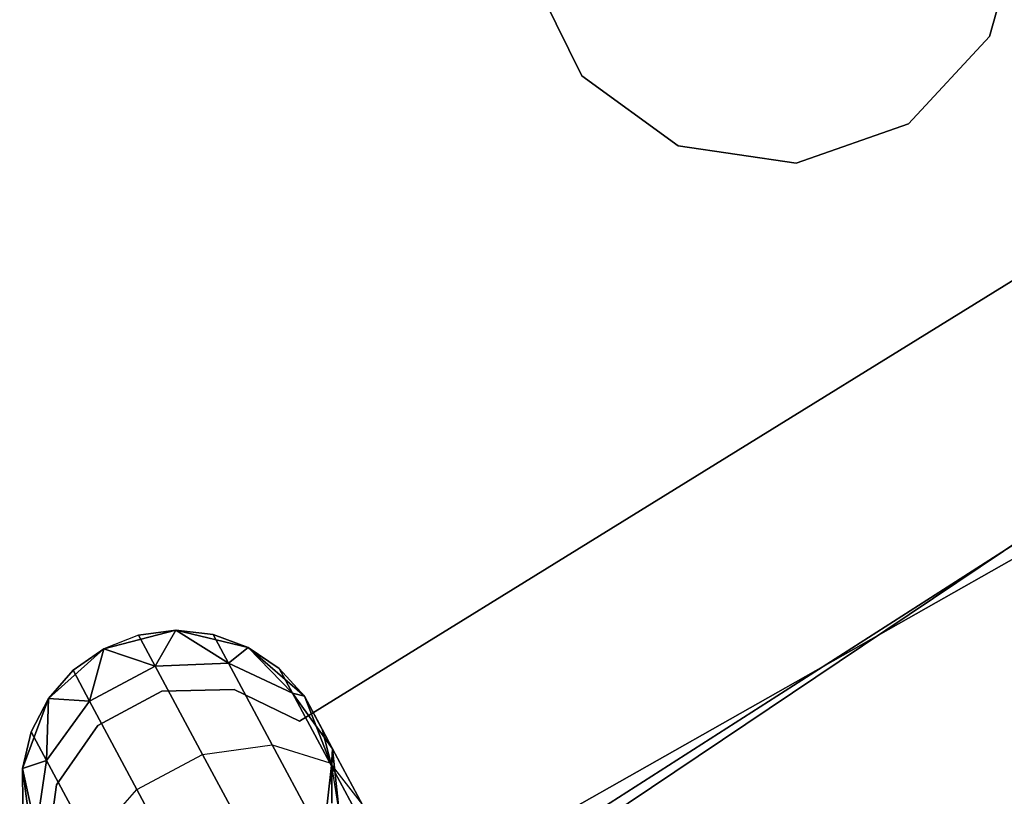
# Model space of a CAD drawing. Extents: x -91 to 91, y -91 to 262.
# Tile 193 of 256: x 27.57 to 33.9, y -53.34 to -48.34. Entities that reach past the tile are written whole.
import ezdxf

# ---------------------------------------------------------------- set-up
doc = ezdxf.new("R2010")
doc.units = 0
doc.header["$LTSCALE"] = 25.4
doc.layers.get('0').update_dxf_attribs({"linetype": 'CONTINUOUS'})

# ---------------------------------------------------------------- blocks, each defined once
blk = doc.blocks.new('ETE0_STL_1')
at = {"color": 0}
for p, q in [((33.8086, -48.4499, 158.5), (34.0102, -47.7111, 158.5)), ((34.0102, -47.7111, 159.5), (33.8086, -48.4499, 159.5)), ((34.0102, -47.7111, 159.5), (33.8086, -48.4499, 159.5)), ((33.8086, -48.4499, 158.5), (34.0102, -47.7111, 158.5)), ((30.8482, -48.016, 158.5), (31.1872, -48.7027, 158.5)), ((31.1872, -48.7027, 159.5), (30.8482, -48.016, 159.5)), ((31.1872, -48.7027, 159.5), (30.8482, -48.016, 159.5)), ((30.8482, -48.016, 158.5), (31.1872, -48.7027, 158.5)), ((33.2868, -49.0104, 158.5), (33.8086, -48.4499, 158.5)), ((33.8086, -48.4499, 159.5), (33.2868, -49.0104, 159.5)), ((33.8086, -48.4499, 159.5), (33.2868, -49.0104, 159.5)), ((33.2868, -49.0104, 158.5), (33.8086, -48.4499, 158.5)), ((33.8086, -48.4499, 159.5), (33.8086, -48.4499, 158.5)), ((33.8086, -48.4499, 159.5), (33.8086, -48.4499, 158.5)), ((31.1872, -48.7027, 158.5), (31.8065, -49.1531, 158.5)), ((31.8065, -49.1531, 159.5), (31.1872, -48.7027, 159.5)), ((31.1872, -48.7027, 159.5), (31.1872, -48.7027, 158.5)), ((31.1872, -48.7027, 159.5), (31.1872, -48.7027, 158.5)), ((31.8065, -49.1531, 159.5), (31.1872, -48.7027, 159.5)), ((31.1872, -48.7027, 158.5), (31.8065, -49.1531, 158.5)), ((32.5642, -49.2642, 158.5), (33.2868, -49.0104, 158.5)), ((33.2868, -49.0104, 159.5), (32.5642, -49.2642, 159.5)), ((33.2868, -49.0104, 159.5), (32.5642, -49.2642, 159.5)), ((32.5642, -49.2642, 158.5), (33.2868, -49.0104, 158.5)), ((33.2868, -49.0104, 159.5), (33.2868, -49.0104, 158.5)), ((33.2868, -49.0104, 159.5), (33.2868, -49.0104, 158.5)), ((31.1315, -53.6174, 159.5), (37.8636, -49.0953, 159.5)), ((37.8636, -49.0953, 169), (31.1315, -53.6174, 169)), ((37.8636, -49.0953, 169), (31.1315, -53.6174, 169)), ((31.1315, -53.6174, 159.5), (37.8636, -49.0953, 159.5)), ((31.8065, -49.1531, 158.5), (32.5642, -49.2642, 158.5)), ((32.5642, -49.2642, 159.5), (31.8065, -49.1531, 159.5)), ((31.8065, -49.1531, 158.5), (31.8065, -49.1531, 159.5)), ((32.5642, -49.2642, 159.5), (31.8065, -49.1531, 159.5)), ((31.8065, -49.1531, 158.5), (32.5642, -49.2642, 158.5)), ((31.8065, -49.1531, 158.5), (31.8065, -49.1531, 159.5)), ((32.5642, -49.2642, 159.5), (32.5642, -49.2642, 158.5)), ((32.5642, -49.2642, 159.5), (32.5642, -49.2642, 158.5)), ((34.1384, -49.9073, 164.5076), (29.3722, -52.853, 164.5076)), ((29.3722, -52.853, 162.5076), (34.1384, -49.9073, 162.5076)), ((29.3722, -52.853, 162.5076), (34.1384, -49.9073, 162.5076)), ((34.1384, -49.9073, 164.5076), (29.3722, -52.853, 164.5076)), ((36.7773, -49.9143, 330.5076), (29.9475, -54.2876, 330.5076)), ((29.9475, -54.2876, 321.0076), (36.7773, -49.9143, 321.0076)), ((29.9475, -54.2876, 321.0076), (36.7773, -49.9143, 321.0076)), ((36.7773, -49.9143, 330.5076), (29.9475, -54.2876, 330.5076)), ((26.9473, -55.7821, 327.5076), (33.9978, -51.7876, 327.5076)), ((33.9978, -51.7876, 328.5076), (26.9473, -55.7821, 328.5076)), ((26.9473, -55.7821, 327.5076), (33.9978, -51.7876, 327.5076)), ((33.9978, -51.7876, 328.5076), (26.9473, -55.7821, 328.5076)), ((28.5764, -52.2689, 327.5076), (28.1127, -52.3875, 327.5076)), ((28.1127, -52.3875, 163.5076), (28.5764, -52.2689, 163.5076)), ((28.5764, -52.2689, 327.5076), (28.1127, -52.3875, 327.5076)), ((28.1127, -52.3875, 163.5076), (28.5764, -52.2689, 163.5076)), ((28.5764, -52.2689, 322.0076), (28.3374, -52.3001, 322.0076)), ((28.3374, -52.3001, 322.0076), (28.5764, -52.2689, 327.5076)), ((28.3374, -52.3001, 322.0076), (28.5764, -52.2689, 327.5076)), ((28.5764, -52.2689, 322.0076), (28.3374, -52.3001, 322.0076)), ((28.5764, -52.2689, 168.0076), (28.3374, -52.3001, 168.0076)), ((28.3374, -52.3001, 168.0076), (28.5764, -52.2689, 163.5076)), ((28.3374, -52.3001, 168.0076), (28.5764, -52.2689, 163.5076)), ((28.5764, -52.2689, 168.0076), (28.3374, -52.3001, 168.0076)), ((28.5764, -52.2689, 322.0076), (28.4443, -52.4993, 320.8707)), ((28.5764, -52.2689, 322.0076), (28.4443, -52.4993, 320.8707)), ((28.4443, -52.4993, 169.1445), (28.5764, -52.2689, 168.0076)), ((28.4443, -52.4993, 169.1445), (28.5764, -52.2689, 168.0076)), ((29.0422, -52.3792, 327.5076), (28.5764, -52.2689, 327.5076)), ((28.5764, -52.2689, 163.5076), (29.0422, -52.3792, 163.5076)), ((28.816, -52.2958, 322.0076), (28.5764, -52.2689, 327.5076)), ((29.0422, -52.3792, 327.5076), (28.5764, -52.2689, 327.5076)), ((28.816, -52.2958, 322.0076), (28.5764, -52.2689, 322.0076)), ((28.5764, -52.2689, 322.0076), (28.5764, -52.2689, 327.5076)), ((28.816, -52.2958, 322.0076), (28.5764, -52.2689, 327.5076)), ((28.5764, -52.2689, 322.0076), (28.5764, -52.2689, 327.5076)), ((28.5764, -52.2689, 322.0076), (28.9149, -52.4801, 320.9558)), ((28.816, -52.2958, 322.0076), (28.5764, -52.2689, 322.0076)), ((28.5764, -52.2689, 322.0076), (28.9149, -52.4801, 320.9558)), ((28.9149, -52.4801, 169.0594), (28.5764, -52.2689, 168.0076)), ((28.9149, -52.4801, 169.0594), (28.5764, -52.2689, 168.0076)), ((28.816, -52.2958, 168.0076), (28.5764, -52.2689, 168.0076)), ((28.5764, -52.2689, 163.5076), (28.816, -52.2958, 168.0076)), ((28.5764, -52.2689, 163.5076), (29.0422, -52.3792, 163.5076)), ((28.5764, -52.2689, 168.0076), (28.5764, -52.2689, 163.5076)), ((28.5764, -52.2689, 168.0076), (28.5764, -52.2689, 163.5076)), ((28.816, -52.2958, 168.0076), (28.5764, -52.2689, 168.0076)), ((28.5764, -52.2689, 163.5076), (28.816, -52.2958, 168.0076)), ((28.3374, -52.3001, 322.0076), (28.1127, -52.3875, 327.5076)), ((28.3374, -52.3001, 322.0076), (28.1127, -52.3875, 327.5076)), ((28.3374, -52.3001, 322.0076), (28.1127, -52.3875, 322.0076)), ((28.3374, -52.3001, 322.0076), (28.1127, -52.3875, 322.0076)), ((28.3374, -52.3001, 168.0076), (28.1127, -52.3875, 168.0076)), ((28.3374, -52.3001, 168.0076), (28.1127, -52.3875, 168.0076)), ((28.3374, -52.3001, 168.0076), (28.1127, -52.3875, 163.5076)), ((28.3374, -52.3001, 168.0076), (28.1127, -52.3875, 163.5076)), ((28.3374, -52.3001, 322.0076), (28.4443, -52.4993, 320.8707)), ((28.3374, -52.3001, 322.0076), (28.4443, -52.4993, 320.8707)), ((28.4443, -52.4993, 169.1445), (28.3374, -52.3001, 168.0076)), ((28.4443, -52.4993, 169.1445), (28.3374, -52.3001, 168.0076)), ((29.0422, -52.3792, 322.0076), (28.816, -52.2958, 322.0076)), ((28.816, -52.2958, 322.0076), (29.0422, -52.3792, 327.5076)), ((28.816, -52.2958, 322.0076), (29.0422, -52.3792, 327.5076)), ((28.816, -52.2958, 322.0076), (28.9149, -52.4801, 320.9558)), ((28.816, -52.2958, 322.0076), (28.9149, -52.4801, 320.9558)), ((29.0422, -52.3792, 322.0076), (28.816, -52.2958, 322.0076)), ((28.9149, -52.4801, 169.0594), (28.816, -52.2958, 168.0076)), ((28.9149, -52.4801, 169.0594), (28.816, -52.2958, 168.0076)), ((29.0422, -52.3792, 168.0076), (28.816, -52.2958, 168.0076)), ((28.816, -52.2958, 168.0076), (29.0422, -52.3792, 163.5076)), ((28.816, -52.2958, 168.0076), (29.0422, -52.3792, 163.5076)), ((29.0422, -52.3792, 168.0076), (28.816, -52.2958, 168.0076)), ((28.1127, -52.3875, 327.5076), (27.7573, -52.7081, 327.5076)), ((27.7573, -52.7081, 163.5076), (28.1127, -52.3875, 163.5076)), ((28.1127, -52.3875, 327.5076), (27.7573, -52.7081, 327.5076)), ((27.7573, -52.7081, 163.5076), (28.1127, -52.3875, 163.5076)), ((28.1127, -52.3875, 327.5076), (27.9156, -52.5263, 322.0076)), ((28.1127, -52.3875, 322.0076), (27.9156, -52.5263, 322.0076)), ((28.1127, -52.3875, 327.5076), (27.9156, -52.5263, 322.0076)), ((28.1127, -52.3875, 322.0076), (27.9156, -52.5263, 322.0076)), ((28.1127, -52.3875, 168.0076), (27.9156, -52.5263, 168.0076)), ((27.9156, -52.5263, 168.0076), (28.1127, -52.3875, 163.5076)), ((28.1127, -52.3875, 168.0076), (27.9156, -52.5263, 168.0076)), ((27.9156, -52.5263, 168.0076), (28.1127, -52.3875, 163.5076)), ((28.1127, -52.3875, 322.0076), (28.0225, -52.7256, 320.8707)), ((28.1127, -52.3875, 322.0076), (28.0225, -52.7256, 320.8707)), ((28.0225, -52.7256, 169.1445), (28.1127, -52.3875, 168.0076)), ((28.0225, -52.7256, 169.1445), (28.1127, -52.3875, 168.0076)), ((28.1127, -52.3875, 322.0076), (28.1127, -52.3875, 327.5076)), ((28.1127, -52.3875, 322.0076), (28.1127, -52.3875, 327.5076)), ((28.1127, -52.3875, 322.0076), (28.4443, -52.4993, 320.8707)), ((28.1127, -52.3875, 322.0076), (28.4443, -52.4993, 320.8707)), ((28.4443, -52.4993, 169.1445), (28.1127, -52.3875, 168.0076)), ((28.4443, -52.4993, 169.1445), (28.1127, -52.3875, 168.0076)), ((28.1127, -52.3875, 168.0076), (28.1127, -52.3875, 163.5076)), ((28.1127, -52.3875, 168.0076), (28.1127, -52.3875, 163.5076)), ((29.0422, -52.3792, 322.0076), (28.9149, -52.4801, 320.9558)), ((29.0422, -52.3792, 322.0076), (28.9149, -52.4801, 320.9558)), ((28.9149, -52.4801, 169.0594), (29.0422, -52.3792, 168.0076)), ((28.9149, -52.4801, 169.0594), (29.0422, -52.3792, 168.0076)), ((29.4032, -52.6934, 327.5076), (29.0422, -52.3792, 327.5076)), ((29.0422, -52.3792, 163.5076), (29.4032, -52.6934, 163.5076)), ((29.2418, -52.5144, 322.0076), (29.0422, -52.3792, 327.5076)), ((29.4032, -52.6934, 327.5076), (29.0422, -52.3792, 327.5076)), ((29.2418, -52.5144, 322.0076), (29.0422, -52.3792, 322.0076)), ((29.0422, -52.3792, 322.0076), (29.0422, -52.3792, 327.5076)), ((29.2418, -52.5144, 322.0076), (29.0422, -52.3792, 327.5076)), ((29.0422, -52.3792, 322.0076), (29.0422, -52.3792, 327.5076)), ((29.0422, -52.3792, 322.0076), (29.3265, -52.6724, 321.1065)), ((29.2418, -52.5144, 322.0076), (29.0422, -52.3792, 322.0076)), ((29.0422, -52.3792, 322.0076), (29.3265, -52.6724, 321.1065)), ((29.3265, -52.6724, 168.9087), (29.0422, -52.3792, 168.0076)), ((29.3265, -52.6724, 168.9087), (29.0422, -52.3792, 168.0076)), ((29.2418, -52.5144, 168.0076), (29.0422, -52.3792, 168.0076)), ((29.0422, -52.3792, 163.5076), (29.2418, -52.5144, 168.0076)), ((29.0422, -52.3792, 163.5076), (29.4032, -52.6934, 163.5076)), ((29.0422, -52.3792, 168.0076), (29.0422, -52.3792, 163.5076)), ((29.0422, -52.3792, 168.0076), (29.0422, -52.3792, 163.5076)), ((29.2418, -52.5144, 168.0076), (29.0422, -52.3792, 168.0076)), ((29.0422, -52.3792, 163.5076), (29.2418, -52.5144, 168.0076)), ((27.9156, -52.5263, 322.0076), (27.7573, -52.7081, 327.5076)), ((27.9156, -52.5263, 322.0076), (27.7573, -52.7081, 322.0076)), ((27.9156, -52.5263, 322.0076), (27.7573, -52.7081, 327.5076)), ((27.9156, -52.5263, 322.0076), (27.7573, -52.7081, 322.0076)), ((27.9156, -52.5263, 168.0076), (27.7573, -52.7081, 168.0076)), ((27.7573, -52.7081, 163.5076), (27.9156, -52.5263, 168.0076)), ((27.9156, -52.5263, 168.0076), (27.7573, -52.7081, 168.0076)), ((27.7573, -52.7081, 163.5076), (27.9156, -52.5263, 168.0076)), ((27.9156, -52.5263, 322.0076), (28.0225, -52.7256, 320.8707)), ((27.9156, -52.5263, 322.0076), (28.0225, -52.7256, 320.8707)), ((28.0225, -52.7256, 169.1445), (27.9156, -52.5263, 168.0076)), ((28.0225, -52.7256, 169.1445), (27.9156, -52.5263, 168.0076)), ((28.4443, -52.4993, 320.8707), (28.0225, -52.7256, 320.8707)), ((28.4443, -52.4993, 320.8707), (28.0225, -52.7256, 320.8707)), ((28.0225, -52.7256, 169.1445), (28.4443, -52.4993, 169.1445)), ((28.0225, -52.7256, 169.1445), (28.4443, -52.4993, 169.1445)), ((28.9149, -52.4801, 320.9558), (28.4443, -52.4993, 320.8707)), ((28.9149, -52.4801, 320.9558), (28.4443, -52.4993, 320.8707)), ((28.4443, -52.4993, 169.1445), (28.9149, -52.4801, 169.0594)), ((28.4443, -52.4993, 169.1445), (28.9149, -52.4801, 169.0594)), ((28.4443, -52.4993, 320.8707), (28.7486, -53.0669, 319.9068)), ((28.4443, -52.4993, 320.8707), (28.7486, -53.0669, 319.9068)), ((28.7486, -53.0669, 170.1084), (28.4443, -52.4993, 169.1445)), ((28.7486, -53.0669, 170.1084), (28.4443, -52.4993, 169.1445)), ((29.3265, -52.6724, 321.1065), (28.9149, -52.4801, 320.9558)), ((28.9149, -52.4801, 320.9558), (29.1965, -53.0052, 320.0641)), ((28.9149, -52.4801, 320.9558), (29.1965, -53.0052, 320.0641)), ((29.3265, -52.6724, 321.1065), (28.9149, -52.4801, 320.9558)), ((28.9149, -52.4801, 169.0594), (29.3265, -52.6724, 168.9087)), ((29.1965, -53.0052, 169.9511), (28.9149, -52.4801, 169.0594)), ((29.1965, -53.0052, 169.9511), (28.9149, -52.4801, 169.0594)), ((28.9149, -52.4801, 169.0594), (29.3265, -52.6724, 168.9087)), ((29.4032, -52.6934, 322.0076), (29.2418, -52.5144, 322.0076)), ((29.2418, -52.5144, 322.0076), (29.4032, -52.6934, 327.5076)), ((29.2418, -52.5144, 322.0076), (29.4032, -52.6934, 327.5076)), ((29.2418, -52.5144, 322.0076), (29.3265, -52.6724, 321.1065)), ((29.2418, -52.5144, 322.0076), (29.3265, -52.6724, 321.1065)), ((29.4032, -52.6934, 322.0076), (29.2418, -52.5144, 322.0076)), ((29.3265, -52.6724, 168.9087), (29.2418, -52.5144, 168.0076)), ((29.3265, -52.6724, 168.9087), (29.2418, -52.5144, 168.0076)), ((29.4032, -52.6934, 168.0076), (29.2418, -52.5144, 168.0076)), ((29.2418, -52.5144, 168.0076), (29.4032, -52.6934, 163.5076)), ((29.2418, -52.5144, 168.0076), (29.4032, -52.6934, 163.5076)), ((29.4032, -52.6934, 168.0076), (29.2418, -52.5144, 168.0076)), ((28.4863, -52.6608, 164.5076), (28.0754, -52.881, 164.5076)), ((28.0754, -52.881, 162.5076), (28.4863, -52.6608, 162.5076)), ((28.0754, -52.881, 162.5076), (28.4863, -52.6608, 162.5076)), ((28.4863, -52.6608, 164.5076), (28.0754, -52.881, 164.5076)), ((28.9523, -52.6507, 164.5076), (28.4863, -52.6608, 164.5076)), ((28.4863, -52.6608, 162.5076), (28.9523, -52.6507, 162.5076)), ((28.4863, -52.6608, 162.5076), (28.9523, -52.6507, 162.5076)), ((28.9523, -52.6507, 164.5076), (28.4863, -52.6608, 164.5076)), ((28.4863, -52.6608, 164.5076), (28.4863, -52.6608, 162.5076)), ((28.4863, -52.6608, 164.5076), (28.4863, -52.6608, 162.5076)), ((29.3722, -52.853, 164.5076), (28.9523, -52.6507, 164.5076)), ((28.9523, -52.6507, 164.5076), (28.9523, -52.6507, 162.5076)), ((28.9523, -52.6507, 162.5076), (29.3722, -52.853, 162.5076)), ((28.9523, -52.6507, 164.5076), (28.9523, -52.6507, 162.5076)), ((28.9523, -52.6507, 162.5076), (29.3722, -52.853, 162.5076)), ((29.3722, -52.853, 164.5076), (28.9523, -52.6507, 164.5076)), ((27.7573, -52.7081, 327.5076), (27.5916, -53.1572, 327.5076)), ((27.5916, -53.1572, 163.5076), (27.7573, -52.7081, 163.5076)), ((27.7573, -52.7081, 327.5076), (27.5916, -53.1572, 327.5076)), ((27.5916, -53.1572, 163.5076), (27.7573, -52.7081, 163.5076)), ((27.7573, -52.7081, 322.0076), (27.6472, -52.9226, 322.0076)), ((27.6472, -52.9226, 322.0076), (27.7573, -52.7081, 327.5076)), ((27.6472, -52.9226, 322.0076), (27.7573, -52.7081, 327.5076)), ((27.7573, -52.7081, 322.0076), (27.6472, -52.9226, 322.0076)), ((27.7573, -52.7081, 168.0076), (27.6472, -52.9226, 168.0076)), ((27.6472, -52.9226, 168.0076), (27.7573, -52.7081, 163.5076)), ((27.6472, -52.9226, 168.0076), (27.7573, -52.7081, 163.5076)), ((27.7573, -52.7081, 168.0076), (27.6472, -52.9226, 168.0076)), ((27.7573, -52.7081, 322.0076), (27.7461, -53.107, 320.9558)), ((27.7573, -52.7081, 322.0076), (27.7461, -53.107, 320.9558)), ((27.7461, -53.107, 169.0594), (27.7573, -52.7081, 168.0076)), ((27.7461, -53.107, 169.0594), (27.7573, -52.7081, 168.0076)), ((28.0225, -52.7256, 320.8707), (27.7461, -53.107, 320.9558)), ((28.0225, -52.7256, 320.8707), (27.7461, -53.107, 320.9558)), ((27.7461, -53.107, 169.0594), (28.0225, -52.7256, 169.1445)), ((27.7461, -53.107, 169.0594), (28.0225, -52.7256, 169.1445)), ((27.7573, -52.7081, 322.0076), (27.7573, -52.7081, 327.5076)), ((27.7573, -52.7081, 322.0076), (27.7573, -52.7081, 327.5076)), ((27.7573, -52.7081, 322.0076), (28.0225, -52.7256, 320.8707)), ((27.7573, -52.7081, 322.0076), (28.0225, -52.7256, 320.8707)), ((28.0225, -52.7256, 169.1445), (27.7573, -52.7081, 168.0076)), ((28.0225, -52.7256, 169.1445), (27.7573, -52.7081, 168.0076)), ((27.7573, -52.7081, 168.0076), (27.7573, -52.7081, 163.5076)), ((27.7573, -52.7081, 168.0076), (27.7573, -52.7081, 163.5076)), ((28.0225, -52.7256, 320.8707), (28.3268, -53.2931, 319.9068)), ((28.0225, -52.7256, 320.8707), (28.3268, -53.2931, 319.9068)), ((28.3268, -53.2931, 170.1084), (28.0225, -52.7256, 169.1445)), ((28.3268, -53.2931, 170.1084), (28.0225, -52.7256, 169.1445)), ((29.4032, -52.6934, 322.0076), (29.3265, -52.6724, 321.1065)), ((29.4032, -52.6934, 322.0076), (29.3265, -52.6724, 321.1065)), ((29.5848, -53.0319, 321.2884), (29.3265, -52.6724, 321.1065)), ((29.3265, -52.6724, 321.1065), (29.5677, -53.1222, 320.3427)), ((29.3265, -52.6724, 321.1065), (29.5677, -53.1222, 320.3427)), ((29.5848, -53.0319, 321.2884), (29.3265, -52.6724, 321.1065)), ((29.3265, -52.6724, 168.9087), (29.4032, -52.6934, 168.0076)), ((29.3265, -52.6724, 168.9087), (29.4032, -52.6934, 168.0076)), ((29.3265, -52.6724, 168.9087), (29.5848, -53.0319, 168.7269)), ((29.5677, -53.1222, 169.6726), (29.3265, -52.6724, 168.9087)), ((29.5677, -53.1222, 169.6726), (29.3265, -52.6724, 168.9087)), ((29.3265, -52.6724, 168.9087), (29.5848, -53.0319, 168.7269)), ((29.577, -53.1394, 327.5076), (29.4032, -52.6934, 327.5076)), ((29.4032, -52.6934, 163.5076), (29.577, -53.1394, 163.5076)), ((29.5172, -52.9059, 322.0076), (29.4032, -52.6934, 327.5076)), ((29.577, -53.1394, 327.5076), (29.4032, -52.6934, 327.5076)), ((29.5172, -52.9059, 322.0076), (29.4032, -52.6934, 327.5076)), ((29.4032, -52.6934, 322.0076), (29.5848, -53.0319, 321.2884)), ((29.4032, -52.6934, 322.0076), (29.4032, -52.6934, 327.5076)), ((29.4032, -52.6934, 322.0076), (29.4032, -52.6934, 327.5076)), ((29.4032, -52.6934, 322.0076), (29.5848, -53.0319, 321.2884)), ((29.5848, -53.0319, 168.7269), (29.4032, -52.6934, 168.0076)), ((29.4032, -52.6934, 163.5076), (29.5172, -52.9059, 168.0076)), ((29.4032, -52.6934, 168.0076), (29.4032, -52.6934, 163.5076)), ((29.5848, -53.0319, 168.7269), (29.4032, -52.6934, 168.0076)), ((29.4032, -52.6934, 163.5076), (29.5172, -52.9059, 168.0076)), ((29.4032, -52.6934, 163.5076), (29.577, -53.1394, 163.5076)), ((29.4032, -52.6934, 168.0076), (29.4032, -52.6934, 163.5076)), ((29.3722, -52.853, 164.5076), (29.3722, -52.853, 162.5076)), ((29.3722, -52.853, 164.5076), (29.3722, -52.853, 162.5076)), ((28.0754, -52.881, 164.5076), (27.809, -53.2634, 164.5076)), ((27.809, -53.2634, 162.5076), (28.0754, -52.881, 162.5076)), ((27.809, -53.2634, 162.5076), (28.0754, -52.881, 162.5076)), ((28.0754, -52.881, 164.5076), (27.809, -53.2634, 164.5076)), ((28.0754, -52.881, 164.5076), (28.0754, -52.881, 162.5076)), ((28.0754, -52.881, 164.5076), (28.0754, -52.881, 162.5076)), ((29.577, -53.1394, 322.0076), (29.5172, -52.9059, 322.0076)), ((29.5172, -52.9059, 322.0076), (29.577, -53.1394, 327.5076)), ((29.5172, -52.9059, 322.0076), (29.577, -53.1394, 327.5076)), ((29.5172, -52.9059, 322.0076), (29.5848, -53.0319, 321.2884)), ((29.5172, -52.9059, 322.0076), (29.5848, -53.0319, 321.2884)), ((29.577, -53.1394, 322.0076), (29.5172, -52.9059, 322.0076)), ((29.5848, -53.0319, 168.7269), (29.5172, -52.9059, 168.0076)), ((29.577, -53.1394, 168.0076), (29.5172, -52.9059, 168.0076)), ((29.5848, -53.0319, 168.7269), (29.5172, -52.9059, 168.0076)), ((29.5172, -52.9059, 168.0076), (29.577, -53.1394, 163.5076)), ((29.5172, -52.9059, 168.0076), (29.577, -53.1394, 163.5076)), ((29.577, -53.1394, 168.0076), (29.5172, -52.9059, 168.0076)), ((27.6472, -52.9226, 322.0076), (27.5916, -53.1572, 327.5076)), ((27.6472, -52.9226, 322.0076), (27.5916, -53.1572, 322.0076)), ((27.6472, -52.9226, 322.0076), (27.5916, -53.1572, 327.5076)), ((27.6472, -52.9226, 322.0076), (27.5916, -53.1572, 322.0076)), ((27.6472, -52.9226, 168.0076), (27.5916, -53.1572, 168.0076)), ((27.5916, -53.1572, 163.5076), (27.6472, -52.9226, 168.0076)), ((27.6472, -52.9226, 168.0076), (27.5916, -53.1572, 168.0076)), ((27.5916, -53.1572, 163.5076), (27.6472, -52.9226, 168.0076)), ((27.6472, -52.9226, 322.0076), (27.7461, -53.107, 320.9558)), ((27.6472, -52.9226, 322.0076), (27.7461, -53.107, 320.9558)), ((27.7461, -53.107, 169.0594), (27.6472, -52.9226, 168.0076)), ((27.7461, -53.107, 169.0594), (27.6472, -52.9226, 168.0076)), ((28.7486, -53.0669, 319.9068), (29.1965, -53.0052, 320.0641)), ((28.7486, -53.0669, 319.9068), (29.1965, -53.0052, 320.0641)), ((28.7486, -53.0669, 170.1084), (29.1965, -53.0052, 169.9511)), ((28.7486, -53.0669, 170.1084), (29.1965, -53.0052, 169.9511)), ((29.1965, -53.0052, 320.0641), (29.6179, -53.791, 319.4683)), ((29.1965, -53.0052, 320.0641), (29.6179, -53.791, 319.4683)), ((29.1965, -53.0052, 320.0641), (29.5677, -53.1222, 320.3427)), ((29.1965, -53.0052, 320.0641), (29.5677, -53.1222, 320.3427)), ((29.1965, -53.0052, 169.9511), (29.5677, -53.1222, 169.6726)), ((29.6179, -53.791, 170.5469), (29.1965, -53.0052, 169.9511)), ((29.6179, -53.791, 170.5469), (29.1965, -53.0052, 169.9511)), ((29.1965, -53.0052, 169.9511), (29.5677, -53.1222, 169.6726)), ((29.577, -53.1394, 322.0076), (29.5848, -53.0319, 321.2884)), ((29.577, -53.1394, 322.0076), (29.5848, -53.0319, 321.2884)), ((29.577, -53.1394, 168.0076), (29.5848, -53.0319, 168.7269)), ((29.577, -53.1394, 168.0076), (29.5848, -53.0319, 168.7269)), ((29.5791, -53.3805, 168.0076), (29.5848, -53.0319, 168.7269)), ((29.5791, -53.3805, 168.0076), (29.5848, -53.0319, 168.7269)), ((29.6306, -53.4765, 321.4596), (29.5848, -53.0319, 321.2884)), ((29.5848, -53.0319, 321.2884), (29.7773, -53.391, 320.6786)), ((29.5848, -53.0319, 321.2884), (29.7773, -53.391, 320.6786)), ((29.6306, -53.4765, 321.4596), (29.5848, -53.0319, 321.2884)), ((29.5848, -53.0319, 168.7269), (29.6306, -53.4765, 168.5556)), ((29.7773, -53.391, 169.3366), (29.5848, -53.0319, 168.7269)), ((29.7773, -53.391, 169.3366), (29.5848, -53.0319, 168.7269)), ((29.5848, -53.0319, 168.7269), (29.6306, -53.4765, 168.5556)), ((27.5916, -53.1572, 322.0076), (27.7461, -53.107, 320.9558)), ((27.5916, -53.1572, 322.0076), (27.7461, -53.107, 320.9558)), ((27.7461, -53.107, 169.0594), (27.5916, -53.1572, 168.0076)), ((27.7461, -53.107, 169.0594), (27.5916, -53.1572, 168.0076)), ((27.7461, -53.107, 320.9558), (27.6785, -53.5562, 321.1065)), ((27.7461, -53.107, 320.9558), (27.6785, -53.5562, 321.1065)), ((27.6785, -53.5562, 168.9087), (27.7461, -53.107, 169.0594)), ((27.6785, -53.5562, 168.9087), (27.7461, -53.107, 169.0594)), ((27.7461, -53.107, 320.9558), (28.0277, -53.632, 320.0641)), ((27.7461, -53.107, 320.9558), (28.0277, -53.632, 320.0641)), ((28.0277, -53.632, 169.9511), (27.7461, -53.107, 169.0594)), ((28.0277, -53.632, 169.9511), (27.7461, -53.107, 169.0594)), ((28.3268, -53.2931, 319.9068), (28.7486, -53.0669, 319.9068)), ((28.3268, -53.2931, 319.9068), (28.7486, -53.0669, 319.9068)), ((28.3268, -53.2931, 170.1084), (28.7486, -53.0669, 170.1084)), ((28.3268, -53.2931, 170.1084), (28.7486, -53.0669, 170.1084)), ((28.7486, -53.0669, 319.9068), (29.2042, -53.9163, 319.2628)), ((28.7486, -53.0669, 319.9068), (29.2042, -53.9163, 319.2628)), ((29.2042, -53.9163, 170.7524), (28.7486, -53.0669, 170.1084)), ((29.2042, -53.9163, 170.7524), (28.7486, -53.0669, 170.1084)), ((27.5916, -53.1572, 327.5076), (27.6536, -53.6318, 327.5076)), ((27.6536, -53.6318, 163.5076), (27.5916, -53.1572, 163.5076)), ((27.5916, -53.1572, 322.0076), (27.5916, -53.1572, 327.5076)), ((27.5916, -53.1572, 322.0076), (27.5916, -53.1572, 327.5076)), ((27.5916, -53.1572, 322.0076), (27.5938, -53.3982, 322.0076)), ((27.5938, -53.3982, 322.0076), (27.5916, -53.1572, 327.5076)), ((27.5938, -53.3982, 322.0076), (27.5916, -53.1572, 327.5076)), ((27.5916, -53.1572, 327.5076), (27.6536, -53.6318, 327.5076)), ((27.5916, -53.1572, 322.0076), (27.5938, -53.3982, 322.0076)), ((27.5916, -53.1572, 322.0076), (27.6785, -53.5562, 321.1065)), ((27.5916, -53.1572, 322.0076), (27.6785, -53.5562, 321.1065)), ((27.6785, -53.5562, 168.9087), (27.5916, -53.1572, 168.0076)), ((27.5916, -53.1572, 168.0076), (27.5938, -53.3982, 168.0076)), ((27.6785, -53.5562, 168.9087), (27.5916, -53.1572, 168.0076)), ((27.5938, -53.3982, 168.0076), (27.5916, -53.1572, 163.5076)), ((27.6536, -53.6318, 163.5076), (27.5916, -53.1572, 163.5076)), ((27.5938, -53.3982, 168.0076), (27.5916, -53.1572, 163.5076)), ((27.5916, -53.1572, 168.0076), (27.5938, -53.3982, 168.0076)), ((27.5916, -53.1572, 168.0076), (27.5916, -53.1572, 163.5076)), ((27.5916, -53.1572, 168.0076), (27.5916, -53.1572, 163.5076)), ((29.5235, -53.615, 327.5076), (29.577, -53.1394, 327.5076)), ((29.577, -53.1394, 163.5076), (29.5235, -53.615, 163.5076)), ((29.5235, -53.615, 327.5076), (29.577, -53.1394, 327.5076)), ((29.577, -53.1394, 163.5076), (29.5235, -53.615, 163.5076)), ((29.5677, -53.1222, 320.3427), (29.9287, -53.7954, 319.8322)), ((29.5677, -53.1222, 320.3427), (29.9287, -53.7954, 319.8322)), ((29.5677, -53.1222, 320.3427), (29.7773, -53.391, 320.6786)), ((29.5677, -53.1222, 320.3427), (29.7773, -53.391, 320.6786)), ((29.5677, -53.1222, 169.6726), (29.7773, -53.391, 169.3366)), ((29.9287, -53.7954, 170.183), (29.5677, -53.1222, 169.6726)), ((29.9287, -53.7954, 170.183), (29.5677, -53.1222, 169.6726)), ((29.5677, -53.1222, 169.6726), (29.7773, -53.391, 169.3366)), ((29.5791, -53.3805, 322.0076), (29.577, -53.1394, 327.5076)), ((29.5791, -53.3805, 322.0076), (29.577, -53.1394, 322.0076)), ((29.577, -53.1394, 322.0076), (29.577, -53.1394, 327.5076)), ((29.5791, -53.3805, 322.0076), (29.577, -53.1394, 327.5076)), ((29.577, -53.1394, 322.0076), (29.577, -53.1394, 327.5076)), ((29.577, -53.1394, 322.0076), (29.6306, -53.4765, 321.4596)), ((29.5791, -53.3805, 322.0076), (29.577, -53.1394, 322.0076)), ((29.577, -53.1394, 322.0076), (29.6306, -53.4765, 321.4596)), ((29.5791, -53.3805, 168.0076), (29.577, -53.1394, 168.0076)), ((29.577, -53.1394, 163.5076), (29.5791, -53.3805, 168.0076)), ((29.577, -53.1394, 168.0076), (29.577, -53.1394, 163.5076)), ((29.577, -53.1394, 168.0076), (29.577, -53.1394, 163.5076)), ((29.5791, -53.3805, 168.0076), (29.577, -53.1394, 168.0076)), ((29.577, -53.1394, 163.5076), (29.5791, -53.3805, 168.0076)), ((27.809, -53.2634, 164.5076), (27.7449, -53.7251, 164.5076)), ((27.7449, -53.7251, 162.5076), (27.809, -53.2634, 162.5076)), ((27.7449, -53.7251, 162.5076), (27.809, -53.2634, 162.5076)), ((27.809, -53.2634, 164.5076), (27.7449, -53.7251, 164.5076)), ((27.809, -53.2634, 164.5076), (27.809, -53.2634, 162.5076)), ((27.809, -53.2634, 164.5076), (27.809, -53.2634, 162.5076)), ((28.0277, -53.632, 320.0641), (28.3268, -53.2931, 319.9068)), ((28.0277, -53.632, 320.0641), (28.3268, -53.2931, 319.9068)), ((28.0277, -53.632, 169.9511), (28.3268, -53.2931, 170.1084)), ((28.0277, -53.632, 169.9511), (28.3268, -53.2931, 170.1084)), ((28.3268, -53.2931, 319.9068), (28.7824, -54.1425, 319.2628)), ((28.3268, -53.2931, 319.9068), (28.7824, -54.1425, 319.2628)), ((28.7824, -54.1425, 170.7524), (28.3268, -53.2931, 170.1084)), ((28.7824, -54.1425, 170.7524), (28.3268, -53.2931, 170.1084))]:
    blk.add_line(p, q, dxfattribs=at)

msp = doc.modelspace()

# ---------------------------------------------------------------- block references
at = {"color": 253}
msp.add_blockref('ETE0_STL_1', (0, 0), dxfattribs=at)

doc.saveas('drawing.dxf')
